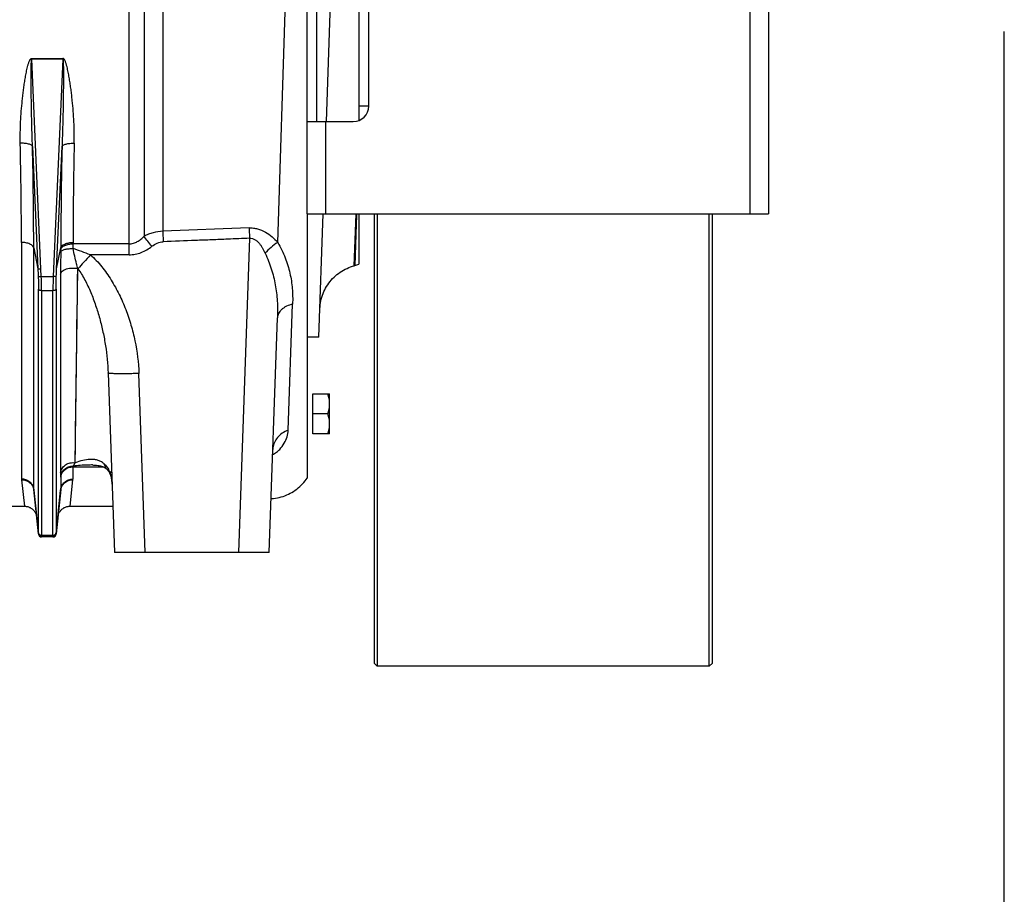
# Model space of a CAD drawing. Extents: x -1680 to 1181, y 8 to 1691.
# Tile 82 of 83: x 861 to 1181, y 553 to 837. Entities that reach past the tile are written whole.
import ezdxf

# ---------------------------------------------------------------- set-up
doc = ezdxf.new("R2010")
doc.units = 0
doc.header["$LTSCALE"] = 65.395
doc.layers.get('0').update_dxf_attribs({"linetype": 'CONTINUOUS'})

msp = doc.modelspace()

# ---------------------------------------------------------------- linework, layer by layer
at = {"color": 9, "linetype": 'CONTINUOUS'}
for p, q in [((907.4, 933.98), (907.4, 768.11)), ((1098.34, 773.76), (1098.34, 923.76)), ((896.44, 760.47), (896.44, 889.02)), ((901.29, 883.05), (901.29, 766.49)), ((944.76, 764.48), (947.26, 842.92)), ((864.8, 824.29), (874.88, 824.29)), ((864.8, 824.29), (864.8, 824)), ((874.88, 824), (864.8, 824)), ((867.78, 755.9), (864.8, 824)), ((874.88, 824), (871.89, 755.9)), ((874.88, 824), (874.88, 824.29)), ((960.34, 803.76), (960.34, 773.76)), ((865.04, 795.71), (866.79, 755.92)), ((872.89, 755.92), (874.63, 795.71)), ((969.6, 756.89), (970.28, 773.76)), ((970.4, 773.76), (969.84, 756.95)), ((970.4, 773.76), (970.26, 769.73)), ((935.59, 765.83), (932.03, 663.76)), ((861.45, 764.49), (861.5, 687.59)), ((865.48, 684.18), (865.43, 762.71)), ((865.43, 762.71), (866.79, 755.92)), ((872.89, 755.92), (874.24, 762.71)), ((874.24, 762.71), (874.24, 762.24)), ((878.22, 764.49), (878.22, 764.04)), ((896.44, 764.04), (878.22, 764.04)), ((896.44, 760.47), (883.84, 760.47)), ((867.89, 753.4), (867.78, 755.9)), ((871.89, 755.9), (871.78, 753.4)), ((878.91, 692.86), (879.74, 756)), ((879.74, 756), (879.79, 755.93)), ((867.89, 753.4), (871.78, 753.4)), ((874.15, 754.19), (874.18, 689.62)), ((867, 670.15), (867, 749.28)), ((872.68, 749.28), (872.68, 670.15)), ((871.68, 748.81), (867.99, 748.81)), ((867.99, 748.81), (867.99, 669.29)), ((871.68, 669.29), (871.68, 748.81)), ((948.17, 703.43), (949.6, 744.43)), ((879.49, 736.33), (879.57, 742.69)), ((901.65, 663.76), (899.62, 721.9)), ((878.91, 692.86), (878.98, 698.18)), ((874.18, 692.91), (874.18, 689.62)), ((878.18, 691.55), (888.04, 691.55)), ((878.18, 691.55), (878.18, 687.59)), ((889.28, 690.73), (889.29, 690.73)), ((861.51, 687.35), (862.44, 678.76)), ((874.2, 688.22), (874.2, 684.18)), ((877.24, 678.76), (878.17, 687.35)), ((866.99, 669.81), (865.48, 684.18)), ((874.2, 684.18), (872.69, 669.81)), ((871.68, 669.29), (867.99, 669.29)), ((867.99, 668.76), (867.98, 668.82)), ((871.69, 668.82), (871.69, 668.76))]:
    msp.add_line(p, q, dxfattribs=at)
at = {"color": 7, "linetype": 'CONTINUOUS'}
for p, q in [((954.34, 773.76), (954.34, 923.76)), ((1104.34, 923.76), (1104.34, 773.76)), ((957.34, 893.76), (957.34, 803.76)), ((974.34, 808.76), (974.34, 888.76)), ((1181, 8), (1181, 833)), ((954.34, 803.76), (969.34, 803.76)), ((954.34, 773.76), (1104.34, 773.76)), ((976.09, 773.76), (976.09, 627.76)), ((977.09, 773.76), (977.09, 626.76)), ((1085.09, 626.76), (1085.09, 773.76)), ((1086.09, 627.76), (1086.09, 773.76)), ((977.09, 626.76), (976.09, 627.76)), ((1085.09, 626.76), (1086.09, 627.76)), ((1085.09, 626.76), (977.09, 626.76))]:
    msp.add_line(p, q, dxfattribs=at)
at = {"color": 6, "linetype": 'CONTINUOUS'}
for p, q in [((971.09, 893.44), (971.09, 804.08)), ((960.62, 803.76), (961.96, 842.26)), ((974.34, 808.76), (971.09, 808.76)), ((954.34, 773.76), (954.34, 687.92)), ((958.17, 733.75), (959.57, 773.76)), ((971.09, 773.76), (971.09, 757.47)), ((935.45, 769.21), (907.4, 768.12)), ((969.84, 756.95), (969.6, 756.89)), ((942.01, 663.76), (944.68, 740.02)), ((954.34, 733.76), (958.17, 733.76)), ((889.63, 722.07), (891.66, 663.76)), ((956.14, 715.26), (961.64, 715.26)), ((961.64, 702.26), (961.64, 715.26)), ((961.06, 708.76), (956.14, 708.76)), ((961.64, 702.26), (956.14, 702.26)), ((865.49, 683.97), (866.99, 669.65)), ((872.68, 669.65), (874.19, 683.97)), ((855.24, 678.76), (862.44, 678.76)), ((877.24, 678.76), (891.14, 678.76)), ((871.69, 668.76), (867.99, 668.76)), ((942.01, 663.76), (891.66, 663.76))]:
    msp.add_line(p, q, dxfattribs=at)
at = {"color": 2, "linetype": 'CONTINUOUS'}
msp.add_line((956.14, 702.26), (956.14, 715.26), dxfattribs=at)
at = {"color": 9, "linetype": 'CONTINUOUS'}
for points in [[(879.57, 742.69), (879.61, 745.9), (879.65, 749.16), (879.69, 752.53), (879.74, 756)], [(874.15, 754.19), (874.15, 750.93), (874.15, 747.72), (874.15, 744.55)], [(874.15, 744.55), (874.16, 738.42), (874.16, 735.45), (874.16, 732.57)], [(879.33, 724.45), (879.37, 727.33), (879.41, 730.28), (879.49, 736.33)], [(874.16, 732.57), (874.17, 726.9), (874.17, 724.1), (874.17, 721.36), (874.17, 718.7)], [(879.22, 716.25), (879.26, 718.91), (879.33, 724.45)], [(874.17, 718.7), (874.18, 713.6), (874.18, 711.18), (874.18, 708.83), (874.18, 706.57)], [(879.12, 708.8), (879.16, 711.19), (879.22, 716.25)], [(878.98, 698.18), (879.01, 700.11), (879.03, 702.14), (879.06, 704.27), (879.12, 708.8)], [(874.18, 706.57), (874.18, 700.25), (874.18, 698.3), (874.18, 696.43), (874.18, 694.64), (874.18, 692.91)]]:
    msp.add_lwpolyline(points, dxfattribs=at)
at = {"color": 6, "linetype": 'CONTINUOUS'}
for points in [[(958.49, 742.92), (958.53, 743.56), (958.59, 744.2), (958.68, 744.83), (958.8, 745.46), (958.94, 746.08), (959.11, 746.7), (959.31, 747.31), (959.53, 747.91), (959.78, 748.5), (960.05, 749.08), (960.35, 749.65), (960.67, 750.2), (961.02, 750.74), (961.39, 751.27), (961.78, 751.77), (962.19, 752.27), (962.62, 752.74), (963.07, 753.19), (963.54, 753.63), (964.03, 754.04), (964.53, 754.44), (965.06, 754.81), (965.59, 755.15), (966.14, 755.48), (966.71, 755.78), (967.29, 756.06), (967.88, 756.31), (968.47, 756.54), (969.08, 756.74), (969.6, 756.89)], [(943.18, 697.21), (943.19, 697.33), (943.2, 697.45), (943.22, 697.55), (943.23, 697.63), (943.25, 697.69), (943.26, 697.73), (943.26, 697.74), (943.26, 697.74)], [(884.59, 692.16), (884.9, 692.15), (885.41, 692.13), (885.89, 692.09), (886.34, 692.03), (886.76, 691.95), (887.15, 691.86), (887.51, 691.75), (887.84, 691.64), (888.14, 691.51), (888.41, 691.38), (888.66, 691.23), (888.89, 691.07), (889.1, 690.9), (889.29, 690.73)], [(889.28, 690.73), (889.34, 690.67), (889.45, 690.55), (889.56, 690.42), (889.66, 690.29), (889.75, 690.17), (889.83, 690.04), (889.91, 689.92), (889.98, 689.79), (890.05, 689.66), (890.11, 689.52), (890.17, 689.37), (890.23, 689.23), (890.29, 689.07), (890.35, 688.91), (890.4, 688.74), (890.45, 688.56), (890.51, 688.37), (890.56, 688.17), (890.6, 687.96), (890.65, 687.74), (890.69, 687.5), (890.74, 687.25), (890.77, 686.99), (890.81, 686.71), (890.84, 686.41), (890.87, 686.1), (890.89, 685.77)], [(942.62, 681.26), (942.76, 681.26), (943.39, 681.31), (944.02, 681.39), (944.65, 681.5), (945.27, 681.63), (945.88, 681.79), (946.49, 681.97), (947.09, 682.18), (947.68, 682.41), (948.26, 682.67), (948.82, 682.95), (949.38, 683.26), (949.92, 683.59), (950.45, 683.94), (950.96, 684.32), (951.45, 684.71), (951.93, 685.13), (952.39, 685.56), (952.83, 686.02), (953.26, 686.49), (953.66, 686.98), (954.04, 687.49), (954.34, 687.92)], [(862.44, 678.76), (862.56, 678.76), (862.79, 678.74), (863.02, 678.72), (863.24, 678.68), (863.47, 678.62), (863.69, 678.56), (863.9, 678.48), (864.11, 678.39), (864.32, 678.29), (864.52, 678.17), (864.71, 678.05), (864.9, 677.91), (865.07, 677.77), (865.24, 677.61), (865.4, 677.44), (865.55, 677.27), (865.69, 677.09), (865.82, 676.9), (865.93, 676.7), (866.04, 676.5), (866.13, 676.29), (866.21, 676.07), (866.28, 675.85), (866.34, 675.63), (866.38, 675.4), (866.41, 675.18)], [(873.26, 675.18), (873.29, 675.4), (873.34, 675.63), (873.39, 675.85), (873.46, 676.07), (873.54, 676.29), (873.64, 676.5), (873.74, 676.7), (873.86, 676.9), (873.99, 677.09), (874.13, 677.27), (874.28, 677.44), (874.44, 677.61), (874.6, 677.77), (874.78, 677.91), (874.97, 678.05), (875.16, 678.17), (875.36, 678.29), (875.56, 678.39), (875.77, 678.48), (875.99, 678.56), (876.21, 678.62), (876.43, 678.68), (876.66, 678.72), (876.89, 678.74), (877.12, 678.76), (877.24, 678.76)]]:
    msp.add_lwpolyline(points, dxfattribs=at)
at = {"color": 7, "linetype": 'CONTINUOUS'}
msp.add_arc((969.34, 808.76), 5, 270, 360, dxfattribs=at)
at = {"color": 9, "linetype": 'CONTINUOUS'}
for centre, radius, start, end in [((-640.84, 762.42), 1502.29, 0.07915, 1.30879), ((-637.58, 761.42), 1503.01, 0.04901, 1.30702), ((2447.79, 760.59), 1573.55, 178.72119, 179.9228), ((2312.92, 763.24), 1434.7, 178.66224, 179.95012), ((746.84, 641.52), 198.67, 37.779, 38.9793), ((840.6, 762.27), 33.64, 358.6454, 359.9494), ((745.93, 764.08), 132.29, 359.3144, 359.9786), ((832.97, 628.56), 141.37, 68.9105, 71.336), ((949.28, 697), 6.1, 173.0448, 177.9914), ((875.8, 687.6), 2.38, 353.9399, 359.8641), ((872.18, 684.18), 2.02, 354.0162, 359.9663)]:
    msp.add_arc(centre, radius, start, end, dxfattribs=at)
at = {"color": 6, "linetype": 'CONTINUOUS'}
for centre, radius, start, end in [((968.55, 761.78), 5, 285, 300.5355), ((867.99, 669.76), 1, 186, 270), ((871.69, 669.76), 1, 270, 354)]:
    msp.add_arc(centre, radius, start, end, dxfattribs=at)
at = {"color": 2, "linetype": 'CONTINUOUS'}
for centre, radius, start, end in [((863.81, 687.59), 2.31, 180.0229, 186.1213), ((861.92, 683.59), 3.59, 9.3836, 9.7906), ((861.97, 683.6), 3.54, 6.0121, 9.3906), ((867.5, 684.18), 2.02, 180.0337, 185.9838), ((867.95, 669.91), 0.964, 185.7423, 190.6036), ((871.72, 669.91), 0.974, 344.8075, 354.234), ((871.8, 669.74), 0.895, 1.739, 4.2334)]:
    msp.add_arc(centre, radius, start, end, dxfattribs=at)
at = {"color": 9, "linetype": 'CONTINUOUS'}
for points, knots in [([(861.06, 796.73), (861.04, 797.88), (861.04, 800.19), (861.16, 803.67), (861.38, 807.16), (861.64, 810.08), (861.9, 812.41), (862.12, 814.17), (862.36, 815.93), (862.63, 817.68), (862.89, 819.15), (863.12, 820.31), (863.31, 821.18), (863.49, 821.9), (863.66, 822.48), (863.8, 822.9), (863.95, 823.32), (864.11, 823.66), (864.27, 823.92), (864.4, 824.1), (864.57, 824.25), (864.72, 824.29), (864.8, 824.29)], [0, 0, 0, 0, 0.122622, 0.246032, 0.370176, 0.494998, 0.557647, 0.620442, 0.683378, 0.746447, 0.809643, 0.841288, 0.872963, 0.904668, 0.920534, 0.936409, 0.952294, 0.968189, 0.976147, 0.984111, 0.992074, 1, 1, 1, 1]), ([(865.04, 795.71), (865, 796.89), (864.91, 799.27), (864.81, 802.85), (864.74, 805.83), (864.7, 808.22), (864.67, 810.01), (864.64, 811.8), (864.62, 813.59), (864.61, 815.09), (864.6, 816.28), (864.6, 817.18), (864.6, 818.07), (864.6, 818.96), (864.6, 819.85), (864.61, 820.59), (864.61, 821.19), (864.62, 821.63), (864.63, 822.07), (864.64, 822.5), (864.66, 822.86), (864.67, 823.15), (864.68, 823.36), (864.7, 823.56), (864.71, 823.72), (864.73, 823.84), (864.75, 823.92), (864.76, 823.97), (864.79, 824), (864.8, 824)], [0, 0, 0, 0, 0.125964, 0.252214, 0.378662, 0.441935, 0.505229, 0.568532, 0.631829, 0.695102, 0.72672, 0.758318, 0.789889, 0.821421, 0.852895, 0.88428, 0.899923, 0.915517, 0.931042, 0.946465, 0.961719, 0.969243, 0.976649, 0.983865, 0.990719, 0.993897, 0.996694, 0.998847, 1, 1, 1, 1]), ([(874.88, 824), (874.89, 824), (874.92, 823.97), (874.93, 823.92), (874.95, 823.84), (874.96, 823.72), (874.98, 823.56), (875, 823.36), (875.01, 823.15), (875.02, 822.86), (875.03, 822.5), (875.05, 822.07), (875.06, 821.63), (875.06, 821.19), (875.07, 820.59), (875.08, 819.85), (875.08, 818.96), (875.08, 818.07), (875.08, 817.18), (875.07, 816.28), (875.07, 815.09), (875.05, 813.59), (875.03, 811.8), (875.01, 810.01), (874.98, 808.22), (874.93, 805.83), (874.87, 802.85), (874.76, 799.27), (874.68, 796.89), (874.63, 795.71)], [0, 0, 0, 0, 0.001153, 0.003306, 0.006103, 0.00928, 0.016135, 0.023351, 0.030756, 0.03828, 0.053534, 0.068957, 0.084483, 0.100077, 0.11572, 0.147105, 0.178579, 0.21011, 0.241681, 0.27328, 0.304898, 0.36817, 0.431468, 0.494771, 0.558065, 0.621338, 0.747786, 0.874036, 1, 1, 1, 1]), ([(878.61, 796.73), (878.64, 797.88), (878.64, 800.2), (878.52, 803.67), (878.3, 807.16), (878.03, 810.08), (877.78, 812.41), (877.56, 814.17), (877.32, 815.93), (877.05, 817.68), (876.79, 819.15), (876.56, 820.31), (876.37, 821.18), (876.18, 821.9), (876.02, 822.48), (875.88, 822.9), (875.72, 823.32), (875.56, 823.66), (875.41, 823.92), (875.27, 824.1), (875.1, 824.25), (874.95, 824.29), (874.88, 824.29)], [0, 0, 0, 0, 0.122622, 0.246032, 0.370176, 0.494998, 0.557646, 0.620442, 0.683378, 0.746447, 0.809643, 0.841288, 0.872963, 0.904668, 0.920534, 0.936409, 0.952293, 0.968189, 0.976147, 0.984111, 0.992074, 1, 1, 1, 1]), ([(865.04, 795.71), (865.02, 795.78), (864.91, 795.95), (864.63, 796.14), (864.24, 796.33), (863.72, 796.48), (863.12, 796.61), (862.22, 796.72), (861.53, 796.74), (861.06, 796.73)], [0, 0, 0, 0, 0.056839, 0.133833, 0.236269, 0.363708, 0.511619, 0.672612, 1, 1, 1, 1]), ([(874.63, 795.71), (874.66, 795.78), (874.77, 795.95), (875.04, 796.14), (875.44, 796.33), (875.95, 796.48), (876.56, 796.61), (877.46, 796.72), (878.15, 796.74), (878.61, 796.73)], [0, 0, 0, 0, 0.056839, 0.133833, 0.236269, 0.363708, 0.511619, 0.672612, 1, 1, 1, 1]), ([(935.45, 769.21), (935.92, 769.23), (936.85, 769.19), (938.67, 768.84), (940.78, 767.94), (942.94, 766.37), (944.19, 765.13), (944.76, 764.48)], [0, 0, 0, 0, 0.130147, 0.259463, 0.512902, 0.759508, 1, 1, 1, 1]), ([(935.45, 769.21), (935.46, 768.94), (935.51, 767.81), (935.55, 766.69), (935.59, 765.83)], [0, 0, 0, 0, 0.238557, 1, 1, 1, 1]), ([(896.44, 764.04), (896.67, 764.04), (897.14, 764.07), (898.06, 764.26), (899.14, 764.72), (900.1, 765.38), (900.8, 765.99), (901.12, 766.32), (901.29, 766.49)], [0, 0, 0, 0, 0.125575, 0.251065, 0.501186, 0.750783, 0.875441, 1, 1, 1, 1]), ([(907.4, 768.11), (906.34, 768.09), (904.74, 767.84), (902.72, 767.17), (901.76, 766.73), (901.29, 766.49)], [0, 0, 0, 0, 0.500088, 0.750211, 1, 1, 1, 1]), ([(907.4, 768.11), (907.41, 767.84), (907.45, 766.7), (907.5, 765.56), (907.54, 764.69)], [0, 0, 0, 0, 0.236825, 1, 1, 1, 1]), ([(935.59, 765.83), (933.25, 765.73), (929.16, 765.56), (923.32, 765.33), (916.3, 765.06), (911.04, 764.84), (907.54, 764.69)], [0, 0, 0, 0, 0.25, 0.4375, 0.625, 1, 1, 1, 1]), ([(935.59, 765.83), (935.91, 765.86), (936.56, 765.81), (937.44, 765.41), (938.18, 764.83), (938.82, 764.14), (939.37, 763.39), (940.02, 762.34), (940.43, 761.52), (940.69, 760.96)], [0, 0, 0, 0, 0.128146, 0.255261, 0.381146, 0.506054, 0.630251, 0.75392, 1, 1, 1, 1]), ([(865.43, 762.71), (865.41, 762.83), (865.31, 763.07), (865.04, 763.41), (864.64, 763.73), (863.92, 764.11), (862.84, 764.42), (861.92, 764.49), (861.45, 764.49)], [0, 0, 0, 0, 0.077939, 0.169639, 0.279021, 0.406211, 0.698342, 1, 1, 1, 1]), ([(874.23, 761.48), (874.26, 761.56), (874.38, 761.73), (874.68, 761.94), (875.11, 762.12), (875.64, 762.28), (876.25, 762.39), (877.12, 762.49), (877.78, 762.51), (878.21, 762.5)], [0, 0, 0, 0, 0.061511, 0.144964, 0.254001, 0.386101, 0.53483, 0.691944, 1, 1, 1, 1]), ([(874.24, 762.71), (874.27, 762.83), (874.37, 763.07), (874.64, 763.41), (875.04, 763.73), (875.76, 764.11), (876.84, 764.42), (877.76, 764.49), (878.22, 764.49)], [0, 0, 0, 0, 0.077939, 0.169639, 0.279021, 0.40621, 0.69834, 1, 1, 1, 1]), ([(874.24, 762.24), (874.27, 762.36), (874.37, 762.61), (874.64, 762.95), (875.04, 763.27), (875.76, 763.65), (876.84, 763.96), (877.76, 764.04), (878.22, 764.04)], [0, 0, 0, 0, 0.078147, 0.169982, 0.279403, 0.406554, 0.698496, 1, 1, 1, 1]), ([(879.74, 756), (879.61, 756.52), (879.08, 758.68), (878.57, 760.85), (878.21, 762.5)], [0, 0, 0, 0, 0.241638, 1, 1, 1, 1]), ([(896.44, 760.47), (897.11, 760.47), (898.46, 760.6), (901.05, 761.36), (902.81, 762.41), (903.87, 763.23)], [0, 0, 0, 0, 0.250283, 0.500594, 1, 1, 1, 1]), ([(903.87, 763.23), (904.41, 763.64), (905.55, 764.35), (906.88, 764.67), (907.54, 764.69)], [0, 0, 0, 0, 0.508974, 1, 1, 1, 1]), ([(944.76, 764.48), (944, 764), (942.55, 762.91), (941.27, 761.64), (940.69, 760.96)], [0, 0, 0, 0, 0.501888, 1, 1, 1, 1]), ([(944.76, 764.48), (945.23, 763.66), (946.1, 762.03), (947.2, 759.54), (948.08, 757.03), (948.75, 754.52), (949.22, 752.01), (949.51, 749.48), (949.64, 746.96), (949.63, 745.27), (949.6, 744.43)], [0, 0, 0, 0, 0.134832, 0.264926, 0.391319, 0.515115, 0.637276, 0.758528, 0.879336, 1, 1, 1, 1]), ([(874.23, 761.48), (874.22, 760.84), (874.17, 758.41), (874.14, 755.98), (874.15, 754.19)], [0, 0, 0, 0, 0.261459, 1, 1, 1, 1]), ([(883.84, 760.47), (883.13, 759.65), (881.79, 758.13), (880.43, 756.63), (879.79, 755.93)], [0, 0, 0, 0, 0.532741, 1, 1, 1, 1]), ([(883.84, 760.47), (885.18, 759.3), (887.63, 756.69), (890.7, 752.31), (893.27, 747.63), (895.4, 742.73), (897.11, 737.67), (898.83, 730.77), (899.5, 725.45), (899.62, 721.9)], [0, 0, 0, 0, 0.124986, 0.25002, 0.375064, 0.500108, 0.625147, 0.75018, 1, 1, 1, 1]), ([(940.69, 760.96), (941.44, 759.31), (942.78, 755.96), (944.08, 750.74), (944.7, 745.41), (944.74, 741.82), (944.68, 740.02)], [0, 0, 0, 0, 0.253189, 0.500934, 0.748975, 1, 1, 1, 1]), ([(874.15, 754.19), (874.17, 754.35), (874.31, 754.7), (874.72, 755.16), (875.33, 755.58), (876.13, 755.91), (877.04, 756.12), (878.26, 756.22), (879.17, 756.13), (879.74, 756)], [0, 0, 0, 0, 0.077061, 0.171529, 0.287771, 0.424554, 0.574649, 0.727243, 1, 1, 1, 1]), ([(879.79, 755.93), (880.21, 755.36), (881.01, 754.16), (882.46, 751.62), (884.03, 748.25), (885.61, 744.04), (886.92, 739.73), (887.99, 735.34), (889.08, 729.48), (889.52, 725.03), (889.63, 722.07)], [0, 0, 0, 0, 0.059952, 0.121154, 0.245794, 0.371981, 0.498651, 0.625175, 0.751131, 1, 1, 1, 1]), ([(866.9, 753.42), (866.91, 753.42), (866.94, 753.41), (867, 753.4), (867.1, 753.39), (867.23, 753.39), (867.38, 753.39), (867.6, 753.39), (867.78, 753.4), (867.89, 753.4)], [0, 0, 0, 0, 0.032317, 0.096482, 0.194812, 0.324121, 0.478887, 0.649697, 1, 1, 1, 1]), ([(866.9, 753.42), (866.91, 753.06), (866.97, 751.68), (867, 750.3), (867, 749.28)], [0, 0, 0, 0, 0.263006, 1, 1, 1, 1]), ([(867.99, 748.81), (867.99, 749.16), (867.98, 750.7), (867.94, 752.23), (867.89, 753.4)], [0, 0, 0, 0, 0.233224, 1, 1, 1, 1]), ([(871.78, 753.4), (871.77, 753), (871.71, 751.47), (871.68, 749.94), (871.68, 748.81)], [0, 0, 0, 0, 0.263044, 1, 1, 1, 1]), ([(872.78, 753.42), (872.77, 753.42), (872.74, 753.41), (872.67, 753.4), (872.58, 753.39), (872.45, 753.39), (872.3, 753.39), (872.07, 753.39), (871.9, 753.4), (871.78, 753.4)], [0, 0, 0, 0, 0.032317, 0.096482, 0.194812, 0.324121, 0.478887, 0.649697, 1, 1, 1, 1]), ([(872.68, 749.28), (872.68, 749.61), (872.69, 750.99), (872.73, 752.37), (872.78, 753.42)], [0, 0, 0, 0, 0.233209, 1, 1, 1, 1]), ([(867.99, 748.81), (867.88, 748.81), (867.7, 748.82), (867.48, 748.88), (867.23, 748.97), (867.03, 749.13), (867, 749.28)], [0, 0, 0, 0, 0.301639, 0.452764, 0.595429, 1, 1, 1, 1]), ([(872.68, 749.28), (872.65, 749.13), (872.45, 748.97), (872.2, 748.88), (871.98, 748.82), (871.8, 748.81), (871.68, 748.81)], [0, 0, 0, 0, 0.404571, 0.547236, 0.698361, 1, 1, 1, 1]), ([(949.6, 744.43), (948.94, 744.27), (947.97, 743.95), (946.81, 743.3), (946.07, 742.74), (945.47, 742.11), (945.03, 741.44), (944.76, 740.73), (944.68, 740.26), (944.68, 740.02)], [0, 0, 0, 0, 0.290301, 0.429373, 0.560842, 0.683163, 0.796297, 0.901193, 1, 1, 1, 1]), ([(899.62, 721.9), (899.02, 721.88), (897.79, 721.84), (895.97, 721.8), (894.22, 721.79), (892.66, 721.8), (891.52, 721.83), (890.78, 721.87), (890.37, 721.9), (890.05, 721.94), (889.84, 721.97), (889.73, 722), (889.67, 722.02), (889.63, 722.05), (889.63, 722.07)], [0, 0, 0, 0, 0.18119, 0.366472, 0.544755, 0.703959, 0.833422, 0.884626, 0.926196, 0.957999, 0.980337, 0.988124, 0.993824, 1, 1, 1, 1]), ([(943.12, 695.54), (943.56, 695.77), (944.37, 696.28), (945.71, 697.47), (946.95, 699.14), (947.88, 701.27), (948.14, 702.73), (948.17, 703.43)], [0, 0, 0, 0, 0.150858, 0.29143, 0.549557, 0.784406, 1, 1, 1, 1]), ([(948.17, 703.43), (947.49, 703.19), (946.2, 702.56), (944.64, 701.17), (943.62, 699.52), (943.29, 698.32), (943.22, 697.74)], [0, 0, 0, 0, 0.273989, 0.536997, 0.780083, 1, 1, 1, 1]), ([(874.18, 689.62), (874.21, 689.85), (874.31, 690.33), (874.63, 691.02), (875.11, 691.67), (875.97, 692.4), (877.27, 692.94), (878.39, 692.95), (878.91, 692.86)], [0, 0, 0, 0, 0.110308, 0.229222, 0.355687, 0.487619, 0.753395, 1, 1, 1, 1]), ([(874.2, 688.34), (874.25, 688.79), (874.52, 689.72), (875.44, 690.88), (876.73, 691.63), (877.71, 691.8), (878.18, 691.8)], [0, 0, 0, 0, 0.236251, 0.492997, 0.75404, 1, 1, 1, 1]), ([(874.2, 688.22), (874.25, 688.66), (874.45, 689.32), (874.97, 690.09), (875.66, 690.79), (876.74, 691.4), (877.71, 691.55), (878.18, 691.55)], [0, 0, 0, 0, 0.232361, 0.358327, 0.488486, 0.750835, 1, 1, 1, 1]), ([(878.18, 691.8), (878.24, 691.88), (878.49, 692.23), (878.73, 692.58), (878.91, 692.86)], [0, 0, 0, 0, 0.236588, 1, 1, 1, 1]), ([(884.59, 692.16), (884.06, 692.16), (881.92, 692.12), (879.78, 691.97), (878.18, 691.8)], [0, 0, 0, 0, 0.248685, 1, 1, 1, 1]), ([(878.18, 691.8), (878.18, 691.78), (878.18, 691.7), (878.18, 691.62), (878.18, 691.55)], [0, 0, 0, 0, 0.22617, 1, 1, 1, 1]), ([(888.23, 692.6), (887.92, 692.86), (887.24, 693.31), (886.13, 693.75), (884.97, 693.97), (883.37, 694.02), (881.31, 693.7), (879.71, 693.18), (878.91, 692.86)], [0, 0, 0, 0, 0.125936, 0.246173, 0.365141, 0.485484, 0.735012, 1, 1, 1, 1]), ([(888.23, 692.6), (888.33, 692.25), (888.6, 691.57), (889.03, 690.99), (889.28, 690.73)], [0, 0, 0, 0, 0.498879, 1, 1, 1, 1]), ([(888.23, 692.6), (888.41, 692.44), (888.78, 692.1), (889.47, 691.27), (890.18, 689.89), (890.69, 687.94), (890.85, 686.53), (890.89, 685.8)], [0, 0, 0, 0, 0.096174, 0.198122, 0.432918, 0.708804, 1, 1, 1, 1]), ([(874.18, 689.62), (874.18, 689.5), (874.18, 689.07), (874.19, 688.65), (874.2, 688.34)], [0, 0, 0, 0, 0.278056, 1, 1, 1, 1]), ([(874.2, 688.34), (874.2, 688.34), (874.2, 688.29), (874.2, 688.25), (874.2, 688.22)], [0, 0, 0, 0, 0.22616, 1, 1, 1, 1]), ([(889.29, 690.73), (889.49, 690.52), (889.95, 690.14), (890.48, 689.87), (890.75, 689.76)], [0, 0, 0, 0, 0.48982, 1, 1, 1, 1]), ([(874.19, 683.97), (874.23, 684.41), (874.51, 685.33), (875.43, 686.47), (876.72, 687.2), (877.7, 687.35), (878.17, 687.35)], [0, 0, 0, 0, 0.235816, 0.491823, 0.752856, 1, 1, 1, 1]), ([(874.2, 684.18), (874.24, 684.62), (874.52, 685.54), (875.44, 686.69), (876.73, 687.43), (877.71, 687.59), (878.18, 687.59)], [0, 0, 0, 0, 0.23542, 0.491719, 0.753099, 1, 1, 1, 1]), ([(867, 670.15), (867, 670.11), (867, 670), (867, 669.89), (866.99, 669.81)], [0, 0, 0, 0, 0.303573, 1, 1, 1, 1]), ([(867, 670.15), (867.01, 670.04), (867.08, 669.81), (867.31, 669.52), (867.63, 669.34), (867.88, 669.29), (867.99, 669.29)], [0, 0, 0, 0, 0.235193, 0.491406, 0.752889, 1, 1, 1, 1]), ([(867.98, 668.92), (867.99, 668.94), (867.99, 669.07), (867.99, 669.19), (867.99, 669.29)], [0, 0, 0, 0, 0.19609, 1, 1, 1, 1]), ([(871.68, 669.29), (871.8, 669.29), (872.04, 669.34), (872.37, 669.52), (872.6, 669.81), (872.67, 670.04), (872.68, 670.15)], [0, 0, 0, 0, 0.247111, 0.508594, 0.764807, 1, 1, 1, 1]), ([(871.68, 669.29), (871.68, 669.26), (871.68, 669.13), (871.69, 669.01), (871.69, 668.92)], [0, 0, 0, 0, 0.303672, 1, 1, 1, 1]), ([(872.69, 669.81), (872.69, 669.83), (872.68, 669.94), (872.68, 670.06), (872.68, 670.15)], [0, 0, 0, 0, 0.196193, 1, 1, 1, 1])]:
    msp.add_open_spline(points, degree=3, knots=knots, dxfattribs=at)
at = {"color": 6, "linetype": 'CONTINUOUS'}
for points, knots in [([(866.79, 755.92), (866.8, 755.92), (866.83, 755.91), (866.9, 755.9), (866.99, 755.9), (867.12, 755.89), (867.26, 755.89), (867.49, 755.89), (867.66, 755.9), (867.78, 755.9)], [0, 0, 0, 0, 0.035333, 0.1024, 0.199746, 0.32428, 0.471855, 0.637489, 1, 1, 1, 1]), ([(961.64, 712.01), (961.64, 712.56), (961.53, 713.66), (961.23, 714.73), (961.06, 715.26)], [0, 0, 0, 0, 0.498124, 1, 1, 1, 1]), ([(961.06, 708.76), (961.23, 709.28), (961.53, 710.35), (961.64, 711.46), (961.64, 712.01)], [0, 0, 0, 0, 0.501876, 1, 1, 1, 1]), ([(961.64, 705.51), (961.64, 706.06), (961.53, 707.16), (961.23, 708.23), (961.06, 708.76)], [0, 0, 0, 0, 0.498124, 1, 1, 1, 1]), ([(961.06, 702.26), (961.23, 702.78), (961.53, 703.85), (961.64, 704.96), (961.64, 705.51)], [0, 0, 0, 0, 0.501876, 1, 1, 1, 1])]:
    msp.add_open_spline(points, degree=3, knots=knots, dxfattribs=at)
at = {"color": 9, "linetype": 'CONTINUOUS'}
for points in [[(866.79, 755.92), (866.82, 755.09), (866.86, 754.26), (866.9, 753.42)], [(872.78, 753.42), (872.82, 754.26), (872.85, 755.09), (872.89, 755.92)]]:
    msp.add_open_spline(points, degree=3, dxfattribs=at)
at = {"color": 2, "linetype": 'CONTINUOUS'}
for points, knots in [([(865.48, 684.18), (865.43, 684.62), (865.15, 685.54), (864.24, 686.69), (862.94, 687.43), (861.97, 687.59), (861.5, 687.59)], [0, 0, 0, 0, 0.235421, 0.491721, 0.753101, 1, 1, 1, 1]), ([(861.51, 687.35), (861.96, 687.35), (862.89, 687.21), (864.14, 686.55), (865.07, 685.5), (865.38, 684.63), (865.46, 684.2)], [0, 0, 0, 0, 0.245518, 0.505049, 0.761397, 1, 1, 1, 1]), ([(866.99, 669.81), (866.99, 669.8), (866.99, 669.77), (866.99, 669.73), (866.99, 669.71)], [0, 0, 0, 0, 0.291566, 1, 1, 1, 1]), ([(866.99, 669.71), (867, 669.59), (867.07, 669.35), (867.3, 669.06), (867.62, 668.86), (867.86, 668.82), (867.98, 668.82)], [0, 0, 0, 0, 0.24935, 0.499054, 0.749306, 1, 1, 1, 1]), ([(867.98, 668.92), (867.87, 668.92), (867.64, 668.96), (867.33, 669.13), (867.1, 669.4), (867.02, 669.62), (867, 669.73)], [0, 0, 0, 0, 0.240982, 0.4985, 0.756686, 1, 1, 1, 1]), ([(871.69, 668.82), (871.82, 668.82), (872.06, 668.86), (872.38, 669.06), (872.6, 669.35), (872.68, 669.59), (872.69, 669.71)], [0, 0, 0, 0, 0.250673, 0.500909, 0.750629, 1, 1, 1, 1]), ([(872.66, 669.65), (872.6, 669.44), (872.34, 669.06), (871.9, 668.92), (871.69, 668.92)], [0, 0, 0, 0, 0.50454, 1, 1, 1, 1]), ([(872.69, 669.71), (872.69, 669.71), (872.69, 669.73), (872.69, 669.75), (872.69, 669.77)], [0, 0, 0, 0, 0.220796, 1, 1, 1, 1]), ([(867.98, 668.82), (867.98, 668.82), (867.98, 668.86), (867.98, 668.89), (867.98, 668.92)], [0, 0, 0, 0, 0.204363, 1, 1, 1, 1]), ([(871.69, 668.92), (871.69, 668.91), (871.7, 668.88), (871.7, 668.84), (871.69, 668.82)], [0, 0, 0, 0, 0.296126, 1, 1, 1, 1])]:
    msp.add_open_spline(points, degree=3, knots=knots, dxfattribs=at)

doc.saveas('drawing.dxf')
